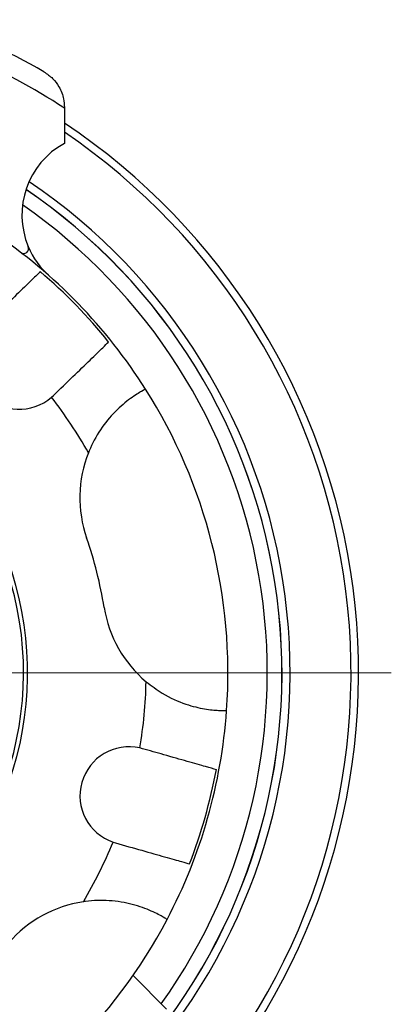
# Model space of a CAD drawing. Header units: inches. Extents: x 2.4 to 40.6, y 0.9 to 32.7.
# Tile 7 of 68: x 17.1 to 18.3, y 2.7 to 5.7. Entities that reach past the tile are written whole.
import ezdxf

# ---------------------------------------------------------------- set-up
doc = ezdxf.new("R2010")
doc.units = ezdxf.units.IN
doc.header["$MEASUREMENT"] = 0

# ---------------------------------------------------------------- blocks, each defined once
blk = doc.blocks.new('SW_CENTERMARKSYMBOL_1')
at = {"color": 0, "linetype": 'Continuous', "lineweight": 18}
blk.add_line((0.2, 0), (2.1248, 0), dxfattribs=at)

msp = doc.modelspace()

# ---------------------------------------------------------------- linework, layer by layer
at = {"color": 7, "linetype": 'Continuous', "lineweight": 25}
for p, q in [((17.2828, 5.4409), (17.2828, 5.4381)), ((17.2828, 5.4381), (17.2828, 5.3302)), ((17.2433, 4.5529), (17.2493, 4.5584)), ((17.5214, 3.4769), (17.5135, 3.479)), ((17.4315, 3.1908), (17.4393, 3.1884)), ((17.595, 2.6796), (17.4926, 2.782))]:
    msp.add_line(p, q, dxfattribs=at)
for centre, radius, start, end in [((16.1578, 3.7089), 2.063, 56.9533, 75.8039), ((16.1578, 3.7089), 2.125, 60, 70.2501), ((16.1575, 3.7089), 2.0248, 318.5461, 56.2358), ((16.1575, 3.7089), 2.0017, 318.587, 55.7929), ((17.4028, 5.1109), 0.25, 118.6854, 202.8015), ((16.1575, 3.7089), 1.7907, 319.0105, 55.7478), ((16.1575, 3.7089), 1.7905, 319.0108, 55.7464), ((16.1575, 3.7089), 1.8155, 318.9555, 55.9306), ((16.1575, 3.7089), 1.7457, 324.5194, 55.1614), ((16.1578, 3.7089), 1.625, 32.3145, 55.9278), ((17.1585, 5.0082), 0.015, 232.3969, 22.8015), ((17.4028, 5.1109), 0.25, 202.8015, 228.3943), ((16.1578, 3.7089), 1.6169, 38.7982, 49.444), ((17.1449, 4.6661), 0.15, 137.2479, 310.9943), ((16.1578, 3.7089), 1, 240.5259, 180), ((16.1578, 3.7089), 1.0125, 240.409, 104.1211), ((16.1578, 3.7089), 1.375, 29.3605, 37.8676), ((16.1578, 3.7089), 1.625, 355.9278, 32.3145), ((17.705, 4.2453), 0.375, 158.4442, 199.1211), ((16.1578, 3.7089), 1.2625, 9.1211, 19.1211), ((17.7746, 3.9684), 0.375, 189.1211, 229.798), ((16.1578, 3.7089), 1.375, 350.3747, 358.8817), ((16.1578, 3.7089), 1.625, 332.3145, 355.9278), ((17.4804, 3.3327), 0.15, 77.2479, 250.9943), ((16.1578, 3.7089), 1.6169, 338.7982, 349.444), ((16.1578, 3.7089), 1.375, 329.3605, 337.8676), ((17.3959, 2.6372), 0.375, 98.4442, 139.1211), ((16.1578, 3.7089), 1.625, 295.9278, 332.3145)]:
    msp.add_arc(centre, radius, start, end, dxfattribs=at)
for points, knots in [([(17.2203, 5.5492), (17.2297, 5.5427), (17.2483, 5.5298), (17.2696, 5.5004), (17.2812, 5.4698), (17.2823, 5.4494), (17.2828, 5.4409)], [0, 0, 0, 0, 0.230984, 0.461002, 0.777486, 1, 1, 1, 1]), ([(17.2091, 4.9374), (17.2021, 4.9306), (17.1881, 4.9169), (17.1446, 4.8747), (17.0935, 4.8252), (17.0569, 4.7897), (17.0405, 4.7738)], [0, 0, 0, 0, 0.261611, 0.523219, 0.785561, 1, 1, 1, 1]), ([(17.2493, 4.5584), (17.2696, 4.5781), (17.3102, 4.6175), (17.3631, 4.6687), (17.4008, 4.7053), (17.4127, 4.7169), (17.418, 4.722)], [0, 0, 0, 0, 0.264283, 0.528629, 0.792075, 1, 1, 1, 1]), ([(17.5312, 4.5775), (17.5287, 4.5763), (17.5237, 4.5738), (17.4869, 4.5519), (17.439, 4.5127), (17.3919, 4.4561), (17.3668, 4.4095), (17.357, 4.3849), (17.3562, 4.383)], [0, 0, 0, 0, 0.205863, 0.411774, 0.615466, 0.804537, 0.985054, 1, 1, 1, 1]), ([(17.5326, 3.682), (17.5486, 3.6697), (17.5872, 3.6401), (17.6528, 3.6115), (17.7141, 3.5971), (17.7582, 3.5933), (17.7769, 3.5934), (17.7783, 3.5935), (17.7787, 3.5935)], [0, 0, 0, 0, 0.148338, 0.356507, 0.539339, 0.724452, 0.92425, 1, 1, 1, 1]), ([(17.7474, 3.4126), (17.738, 3.4153), (17.7192, 3.4207), (17.6609, 3.4373), (17.5925, 3.4567), (17.5434, 3.4707), (17.5214, 3.4769)], [0, 0, 0, 0, 0.261611, 0.523219, 0.785561, 1, 1, 1, 1]), ([(17.4393, 3.1884), (17.4665, 3.1806), (17.5209, 3.1652), (17.5917, 3.145), (17.6423, 3.1306), (17.6583, 3.1261), (17.6653, 3.1241)], [0, 0, 0, 0, 0.264284, 0.528629, 0.792075, 1, 1, 1, 1]), ([(17.5968, 2.9539), (17.5945, 2.9554), (17.5898, 2.9584), (17.5524, 2.9794), (17.4946, 3.0012), (17.4219, 3.0137), (17.3691, 3.0122), (17.3429, 3.0084), (17.3409, 3.0081)], [0, 0, 0, 0, 0.205863, 0.411774, 0.615466, 0.804537, 0.985054, 1, 1, 1, 1])]:
    msp.add_open_spline(points, degree=3, knots=knots, dxfattribs=at)

# ---------------------------------------------------------------- block references
at = {"color": 7, "linetype": 'Continuous', "lineweight": 18}
msp.add_blockref('SW_CENTERMARKSYMBOL_1', (16.1575, 3.7089), dxfattribs=at)

doc.saveas('drawing.dxf')
